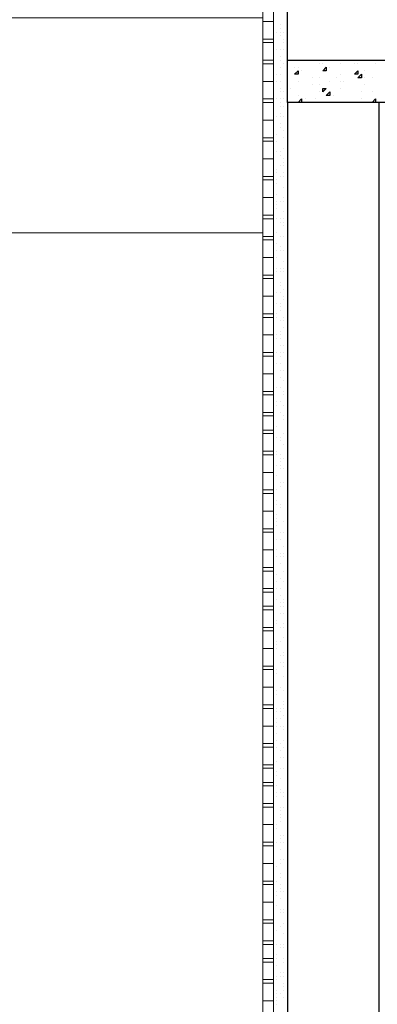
# Model space of a CAD drawing. Header units: metres. Extents: x 5.7 to 89.8, y 4 to 63.5.
# Tile 125 of 256: x 30.7 to 31.6, y 32.6 to 35.2. Entities that reach past the tile are written whole.
import ezdxf

# ---------------------------------------------------------------- set-up
doc = ezdxf.new("R2010")
doc.units = ezdxf.units.M
doc.header["$MEASUREMENT"] = 0
for name, color, linetype in [('PDF17_hatch', 7, 'Continuous'), ('PDF17_hatch-borshi', 7, 'Continuous'), ('PDF17_kaff', 7, 'Continuous'), ('PDF17_wall', 7, 'Continuous')]:
    doc.layers.add(name, color=color, linetype=linetype)

msp = doc.modelspace()

# ---------------------------------------------------------------- linework, layer by layer
at = {"layer": 'PDF17_hatch', "lineweight": 25}
for points in [[(31.3913, 35.1314), (31.3913, 35.1314)], [(31.4394, 35.1314), (31.4394, 35.1314)], [(31.5069, 35.1314), (31.5069, 35.1314)], [(31.5165, 35.1314), (31.5165, 35.1314)], [(31.5165, 35.1314), (31.5165, 35.1314)], [(31.5454, 35.1314), (31.5454, 35.1314)], [(31.555, 35.1314), (31.555, 35.1314)], [(31.4106, 35.1121), (31.4106, 35.1121)], [(31.4106, 35.1121), (31.4106, 35.1121)], [(31.4106, 35.1121), (31.4106, 35.1121)], [(31.4202, 35.1121), (31.4202, 35.1121)], [(31.478, 35.1218), (31.478, 35.1218)], [(31.4876, 35.1218), (31.4876, 35.1218)], [(31.5069, 35.1121), (31.5069, 35.1121)], [(31.5358, 35.1218), (31.5358, 35.1218)], [(31.5743, 35.1218), (31.5743, 35.1218)], [(31.5839, 35.1218), (31.5839, 35.1218)], [(31.6321, 35.1218), (31.6321, 35.1218)], [(31.3913, 35.0833), (31.3913, 35.0833)], [(31.4202, 35.1025), (31.4202, 35.1025)], [(31.4298, 35.1025), (31.4298, 35.1025)], [(31.4587, 35.0833), (31.4587, 35.0833)], [(31.478, 35.0833), (31.478, 35.0833)], [(31.5261, 35.0833), (31.5261, 35.0833)], [(31.5358, 35.0929), (31.5358, 35.0929)], [(31.5839, 35.0833), (31.5839, 35.0833)], [(31.6032, 35.1025), (31.6032, 35.1025)], [(31.6032, 35.0833), (31.6032, 35.0833)], [(31.6224, 35.0833), (31.6224, 35.0833)], [(31.3913, 35.0544), (31.3913, 35.0544)], [(31.4009, 35.0544), (31.4009, 35.0544)], [(31.4202, 35.0736), (31.4202, 35.0736)], [(31.4587, 35.064), (31.4587, 35.064)], [(31.478, 35.064), (31.478, 35.064)], [(31.5069, 35.0736), (31.5069, 35.0736)], [(31.5358, 35.0736), (31.5358, 35.0736)], [(31.5358, 35.0544), (31.5358, 35.0544)], [(31.5454, 35.0736), (31.5454, 35.0736)], [(31.6032, 35.064), (31.6032, 35.064)], [(31.4202, 35.0351), (31.4202, 35.0351)], [(31.4394, 35.0255), (31.4394, 35.0255)], [(31.4394, 35.0255), (31.4394, 35.0255)], [(31.4683, 35.0255), (31.4683, 35.0255)], [(31.478, 35.0447), (31.478, 35.0447)], [(31.5165, 35.0351), (31.5165, 35.0351)], [(31.5935, 35.0447), (31.5935, 35.0447)], [(31.5935, 35.0255), (31.5935, 35.0255)], [(31.6224, 35.0447), (31.6224, 35.0447)], [(31.6224, 35.0158), (31.6321, 35.0255), (31.6321, 35.0158)], [(31.4972, 35.0158), (31.4972, 35.0158)], [(31.5165, 35.0158), (31.5165, 35.0158)], [(31.5165, 35.0158), (31.5165, 35.0158)], [(31.5647, 35.0158), (31.5647, 35.0158)], [(31.5935, 35.0158), (31.5935, 35.0158)]]:
    msp.add_lwpolyline(points, dxfattribs=at)
for points in [[(31.4972, 35.1121), (31.4972, 35.1025), (31.4876, 35.1025)], [(31.4202, 35.1025), (31.4202, 35.0929), (31.4106, 35.0929)], [(31.5839, 35.1025), (31.5839, 35.0929), (31.5743, 35.0929)], [(31.5935, 35.0929), (31.5935, 35.0833), (31.5839, 35.0833)], [(31.4972, 35.0544), (31.4876, 35.0447), (31.4876, 35.0544)], [(31.4298, 35.0255), (31.4298, 35.0158), (31.4202, 35.0158)], [(31.5069, 35.0351), (31.4972, 35.0351), (31.5069, 35.0447)]]:
    msp.add_lwpolyline(points, close=True, dxfattribs=at)
at = {"layer": 'PDF17_hatch-borshi', "lineweight": 18}
for points in [[(31.3528, 35.2181), (31.3528, 35.2181)], [(31.372, 35.2277), (31.372, 35.2277)], [(31.372, 35.2277), (31.372, 35.2277)], [(31.372, 35.2181), (31.372, 35.2181)], [(31.3624, 35.2085), (31.3624, 35.2085)], [(31.372, 35.2085), (31.372, 35.2085)], [(31.372, 35.1988), (31.372, 35.1988)], [(31.3817, 35.2085), (31.3817, 35.2085)], [(31.3817, 35.1892), (31.3817, 35.1892)], [(31.3528, 35.1603), (31.3528, 35.1603)], [(31.3528, 35.1603), (31.3528, 35.1603)], [(31.3624, 35.1603), (31.3624, 35.1603)], [(31.3624, 35.1603), (31.3624, 35.1603)], [(31.372, 35.1603), (31.372, 35.1603)], [(31.3817, 35.1796), (31.3817, 35.1796)], [(31.3817, 35.1603), (31.3817, 35.1603)], [(31.372, 35.141), (31.372, 35.141)], [(31.372, 35.1314), (31.372, 35.1314)], [(31.372, 35.1121), (31.372, 35.1121)], [(31.372, 35.1121), (31.372, 35.1121)], [(31.3817, 35.1218), (31.3817, 35.1218)], [(31.3528, 35.0929), (31.3528, 35.0929)], [(31.3528, 35.0929), (31.3528, 35.0929)], [(31.3624, 35.0929), (31.3624, 35.0929)], [(31.372, 35.0929), (31.372, 35.0929)], [(31.3624, 35.0736), (31.3624, 35.0736)], [(31.372, 35.0736), (31.372, 35.0736)], [(31.372, 35.0544), (31.372, 35.0544)], [(31.3528, 35.0447), (31.3528, 35.0447)], [(31.3528, 35.0255), (31.3528, 35.0255)], [(31.3528, 35.0255), (31.3528, 35.0255)], [(31.3624, 35.0255), (31.3624, 35.0255)], [(31.372, 35.0447), (31.372, 35.0447)], [(31.372, 35.0255), (31.372, 35.0255)], [(31.3817, 35.0447), (31.3817, 35.0447)], [(31.3817, 35.0255), (31.3817, 35.0255)], [(31.3528, 35.0062), (31.3528, 35.0062)], [(31.372, 35.0158), (31.372, 35.0158)], [(31.372, 35.0062), (31.372, 35.0062)], [(31.3817, 35.0062), (31.3817, 35.0062)], [(31.3528, 34.9773), (31.3528, 34.9773)], [(31.3624, 34.9773), (31.3624, 34.9773)], [(31.372, 34.9869), (31.372, 34.9869)], [(31.372, 34.9773), (31.372, 34.9773)], [(31.3817, 34.9773), (31.3817, 34.9773)], [(31.3528, 34.958), (31.3528, 34.958)], [(31.372, 34.958), (31.372, 34.958)], [(31.372, 34.9484), (31.372, 34.9484)], [(31.3528, 34.9388), (31.3528, 34.9388)], [(31.3624, 34.9292), (31.3624, 34.9292)], [(31.3817, 34.9388), (31.3817, 34.9388)], [(31.3817, 34.9195), (31.3817, 34.9195)], [(31.3528, 34.9099), (31.3528, 34.9099)], [(31.3528, 34.9003), (31.3528, 34.9003)], [(31.3528, 34.9003), (31.3528, 34.9003)], [(31.3624, 34.9099), (31.3624, 34.9099)], [(31.3817, 34.8906), (31.3817, 34.8906)], [(31.3817, 34.8906), (31.3817, 34.8906)], [(31.3528, 34.881), (31.3528, 34.881)], [(31.3528, 34.8714), (31.3528, 34.8714)], [(31.3624, 34.881), (31.3624, 34.881)], [(31.372, 34.881), (31.372, 34.881)], [(31.372, 34.8714), (31.372, 34.8714)], [(31.3817, 34.8617), (31.3817, 34.8617)], [(31.372, 34.8425), (31.372, 34.8425)], [(31.3817, 34.8521), (31.3817, 34.8521)], [(31.3817, 34.8425), (31.3817, 34.8425)], [(31.3528, 34.8328), (31.3528, 34.8328)], [(31.3624, 34.8328), (31.3624, 34.8328)], [(31.3624, 34.8232), (31.3624, 34.8232)], [(31.372, 34.8136), (31.372, 34.8136)], [(31.3817, 34.8232), (31.3817, 34.8232)], [(31.3817, 34.8136), (31.3817, 34.8136)], [(31.3528, 34.7943), (31.3528, 34.7943)], [(31.3624, 34.8039), (31.3624, 34.8039)], [(31.3624, 34.8039), (31.3624, 34.8039)], [(31.3624, 34.7943), (31.3624, 34.7943)], [(31.3817, 34.7847), (31.3817, 34.7847)], [(31.3528, 34.7751), (31.3528, 34.7751)], [(31.3624, 34.7654), (31.3624, 34.7654)], [(31.3624, 34.7654), (31.3624, 34.7654)], [(31.3817, 34.7558), (31.3817, 34.7558)], [(31.3624, 34.7462), (31.3624, 34.7462)], [(31.3624, 34.7365), (31.3624, 34.7365)], [(31.3624, 34.7365), (31.3624, 34.7365)], [(31.3624, 34.7269), (31.3624, 34.7269)], [(31.372, 34.7462), (31.372, 34.7462)], [(31.372, 34.7462), (31.372, 34.7462)], [(31.3817, 34.7462), (31.3817, 34.7462)], [(31.3817, 34.7462), (31.3817, 34.7462)], [(31.3817, 34.7462), (31.3817, 34.7462)], [(31.3817, 34.7173), (31.3817, 34.7173)], [(31.3528, 34.698), (31.3528, 34.698)], [(31.3624, 34.698), (31.3624, 34.698)], [(31.3624, 34.698), (31.3624, 34.698)], [(31.372, 34.698), (31.372, 34.698)], [(31.372, 34.6884), (31.372, 34.6884)], [(31.3817, 34.698), (31.3817, 34.698)], [(31.3817, 34.6884), (31.3817, 34.6884)], [(31.3817, 34.6787), (31.3817, 34.6787)], [(31.3817, 34.6787), (31.3817, 34.6787)], [(31.3528, 34.6691), (31.3528, 34.6691)], [(31.3528, 34.6498), (31.3528, 34.6498)], [(31.3624, 34.6595), (31.3624, 34.6595)], [(31.372, 34.6498), (31.372, 34.6498)], [(31.3817, 34.6498), (31.3817, 34.6498)], [(31.3624, 34.6306), (31.3624, 34.6306)], [(31.3624, 34.6306), (31.3624, 34.6306)], [(31.372, 34.621), (31.372, 34.621)], [(31.3528, 34.6017), (31.3528, 34.6017)], [(31.3624, 34.6113), (31.3624, 34.6113)], [(31.3624, 34.5921), (31.3624, 34.5921)], [(31.372, 34.6113), (31.372, 34.6113)], [(31.3817, 34.6113), (31.3817, 34.6113)], [(31.3817, 34.6113), (31.3817, 34.6113)], [(31.3817, 34.5824), (31.3817, 34.5824)], [(31.3528, 34.5632), (31.3528, 34.5632)], [(31.3624, 34.5632), (31.3624, 34.5632)], [(31.3624, 34.5632), (31.3624, 34.5632)], [(31.3624, 34.5535), (31.3624, 34.5535)], [(31.372, 34.5632), (31.372, 34.5632)], [(31.372, 34.5535), (31.372, 34.5535)], [(31.3817, 34.5632), (31.3817, 34.5632)], [(31.3817, 34.5535), (31.3817, 34.5535)], [(31.3528, 34.515), (31.3528, 34.515)], [(31.372, 34.5246), (31.372, 34.5246)], [(31.372, 34.515), (31.372, 34.515)], [(31.372, 34.515), (31.372, 34.515)], [(31.3528, 34.4861), (31.3528, 34.4861)], [(31.3624, 34.4957), (31.3624, 34.4957)], [(31.372, 34.4957), (31.372, 34.4957)], [(31.3817, 34.5054), (31.3817, 34.5054)], [(31.3817, 34.4861), (31.3817, 34.4861)], [(31.3624, 34.4669), (31.3624, 34.4669)], [(31.372, 34.4669), (31.372, 34.4669)], [(31.372, 34.4572), (31.372, 34.4572)], [(31.3817, 34.4765), (31.3817, 34.4765)], [(31.3817, 34.4765), (31.3817, 34.4765)], [(31.3624, 34.438), (31.3624, 34.438)], [(31.372, 34.4476), (31.372, 34.4476)], [(31.3528, 34.4187), (31.3528, 34.4187)], [(31.3528, 34.4187), (31.3528, 34.4187)], [(31.3624, 34.4283), (31.3624, 34.4283)], [(31.372, 34.4187), (31.372, 34.4187)], [(31.3817, 34.4283), (31.3817, 34.4283)], [(31.3817, 34.4187), (31.3817, 34.4187)], [(31.3913, 34.4283), (31.3913, 34.4283)], [(31.3528, 34.3802), (31.3528, 34.3802)], [(31.3624, 34.3802), (31.3624, 34.3802)], [(31.372, 34.3898), (31.372, 34.3898)], [(31.372, 34.3802), (31.372, 34.3802)], [(31.3817, 34.3994), (31.3817, 34.3994)], [(31.3624, 34.3705), (31.3624, 34.3705)], [(31.372, 34.3705), (31.372, 34.3705)], [(31.372, 34.3513), (31.372, 34.3513)], [(31.3817, 34.3513), (31.3817, 34.3513)], [(31.3913, 34.3513), (31.3913, 34.3513)], [(31.3528, 34.3416), (31.3528, 34.3416)], [(31.3624, 34.332), (31.3624, 34.332)], [(31.372, 34.332), (31.372, 34.332)], [(31.372, 34.3224), (31.372, 34.3224)], [(31.3817, 34.332), (31.3817, 34.332)], [(31.3817, 34.332), (31.3817, 34.332)], [(31.3528, 34.3128), (31.3528, 34.3128)], [(31.3528, 34.3031), (31.3528, 34.3031)], [(31.3624, 34.3031), (31.3624, 34.3031)], [(31.372, 34.3031), (31.372, 34.3031)], [(31.3528, 34.2839), (31.3528, 34.2839)], [(31.372, 34.2839), (31.372, 34.2839)], [(31.3817, 34.2839), (31.3817, 34.2839)], [(31.3817, 34.2839), (31.3817, 34.2839)], [(31.3528, 34.2646), (31.3528, 34.2646)], [(31.3528, 34.255), (31.3528, 34.255)], [(31.3528, 34.2453), (31.3528, 34.2453)], [(31.372, 34.2646), (31.372, 34.2646)], [(31.3817, 34.255), (31.3817, 34.255)], [(31.3528, 34.2357), (31.3528, 34.2357)], [(31.3528, 34.2357), (31.3528, 34.2357)], [(31.3624, 34.2357), (31.3624, 34.2357)], [(31.372, 34.2357), (31.372, 34.2357)], [(31.372, 34.2357), (31.372, 34.2357)], [(31.3817, 34.2261), (31.3817, 34.2261)], [(31.3817, 34.2164), (31.3817, 34.2164)], [(31.3817, 34.2164), (31.3817, 34.2164)], [(31.3528, 34.1972), (31.3528, 34.1972)], [(31.3528, 34.1875), (31.3528, 34.1875)], [(31.3624, 34.1972), (31.3624, 34.1972)], [(31.3624, 34.1875), (31.3624, 34.1875)], [(31.372, 34.1972), (31.372, 34.1972)], [(31.372, 34.1972), (31.372, 34.1972)], [(31.3817, 34.1875), (31.3817, 34.1875)], [(31.3528, 34.1683), (31.3528, 34.1683)], [(31.372, 34.1683), (31.372, 34.1683)], [(31.3528, 34.149), (31.3528, 34.149)], [(31.3817, 34.1587), (31.3817, 34.1587)], [(31.3817, 34.149), (31.3817, 34.149)], [(31.3817, 34.149), (31.3817, 34.149)], [(31.3528, 34.1201), (31.3528, 34.1201)], [(31.3624, 34.1298), (31.3624, 34.1298)], [(31.3624, 34.1298), (31.3624, 34.1298)], [(31.3817, 34.1105), (31.3817, 34.1105)], [(31.3624, 34.1009), (31.3624, 34.1009)], [(31.3624, 34.1009), (31.3624, 34.1009)], [(31.372, 34.1009), (31.372, 34.1009)], [(31.372, 34.1009), (31.372, 34.1009)], [(31.372, 34.0912), (31.372, 34.0912)], [(31.3817, 34.0816), (31.3817, 34.0816)], [(31.3528, 34.0623), (31.3528, 34.0623)], [(31.3624, 34.0623), (31.3624, 34.0623)], [(31.3624, 34.0623), (31.3624, 34.0623)], [(31.3528, 34.0527), (31.3528, 34.0527)], [(31.3624, 34.0527), (31.3624, 34.0527)], [(31.372, 34.0527), (31.372, 34.0527)], [(31.372, 34.0431), (31.372, 34.0431)], [(31.372, 34.0335), (31.372, 34.0335)], [(31.3817, 34.0431), (31.3817, 34.0431)], [(31.3528, 34.0046), (31.3528, 34.0046)], [(31.3624, 34.0238), (31.3624, 34.0238)], [(31.372, 34.0238), (31.372, 34.0238)], [(31.372, 34.0142), (31.372, 34.0142)], [(31.3817, 34.0142), (31.3817, 34.0142)], [(31.3817, 34.0142), (31.3817, 34.0142)], [(31.3528, 33.9949), (31.3528, 33.9949)], [(31.3528, 33.9853), (31.3528, 33.9853)], [(31.3624, 33.9949), (31.3624, 33.9949)], [(31.372, 33.9757), (31.372, 33.9757)], [(31.3817, 33.9757), (31.3817, 33.9757)], [(31.3817, 33.9757), (31.3817, 33.9757)], [(31.3624, 33.9564), (31.3624, 33.9564)], [(31.3624, 33.9564), (31.3624, 33.9564)], [(31.3624, 33.9564), (31.3624, 33.9564)], [(31.372, 33.966), (31.372, 33.966)], [(31.3528, 33.9275), (31.3528, 33.9275)], [(31.3624, 33.9275), (31.3624, 33.9275)], [(31.3624, 33.9179), (31.3624, 33.9179)], [(31.372, 33.9179), (31.372, 33.9179)], [(31.372, 33.9082), (31.372, 33.9082)], [(31.372, 33.9082), (31.372, 33.9082)], [(31.3528, 33.889), (31.3528, 33.889)], [(31.3624, 33.889), (31.3624, 33.889)], [(31.3624, 33.8794), (31.3624, 33.8794)], [(31.3624, 33.8697), (31.3624, 33.8697)], [(31.3817, 33.8697), (31.3817, 33.8697)], [(31.3528, 33.8601), (31.3528, 33.8601)], [(31.3624, 33.8601), (31.3624, 33.8601)], [(31.3624, 33.8601), (31.3624, 33.8601)], [(31.372, 33.8408), (31.372, 33.8408)], [(31.372, 33.8408), (31.372, 33.8408)], [(31.3817, 33.8408), (31.3817, 33.8408)], [(31.3528, 33.8216), (31.3528, 33.8216)], [(31.3624, 33.8216), (31.3624, 33.8216)], [(31.372, 33.8216), (31.372, 33.8216)], [(31.372, 33.8216), (31.372, 33.8216)], [(31.3624, 33.7927), (31.3624, 33.7927)], [(31.3817, 33.8023), (31.3817, 33.8023)], [(31.3624, 33.7734), (31.3624, 33.7734)], [(31.372, 33.783), (31.372, 33.783)], [(31.372, 33.7734), (31.372, 33.7734)], [(31.372, 33.7734), (31.372, 33.7734)], [(31.3817, 33.783), (31.3817, 33.783)], [(31.3817, 33.7734), (31.3817, 33.7734)], [(31.372, 33.7541), (31.372, 33.7541)], [(31.3817, 33.7349), (31.3817, 33.7349)], [(31.3817, 33.7349), (31.3817, 33.7349)], [(31.3528, 33.706), (31.3528, 33.706)], [(31.3624, 33.7253), (31.3624, 33.7253)], [(31.3624, 33.7253), (31.3624, 33.7253)], [(31.3624, 33.706), (31.3624, 33.706)], [(31.372, 33.7156), (31.372, 33.7156)], [(31.3817, 33.706), (31.3817, 33.706)], [(31.3528, 33.6867), (31.3528, 33.6867)], [(31.3624, 33.6867), (31.3624, 33.6867)], [(31.372, 33.6867), (31.372, 33.6867)], [(31.372, 33.6867), (31.372, 33.6867)], [(31.3624, 33.6578), (31.3624, 33.6578)], [(31.372, 33.6675), (31.372, 33.6675)], [(31.3817, 33.6578), (31.3817, 33.6578)], [(31.3528, 33.6386), (31.3528, 33.6386)], [(31.372, 33.6482), (31.372, 33.6482)], [(31.372, 33.6386), (31.372, 33.6386)], [(31.3817, 33.6482), (31.3817, 33.6482)], [(31.3817, 33.6386), (31.3817, 33.6386)], [(31.3817, 33.6386), (31.3817, 33.6386)], [(31.3624, 33.6), (31.3624, 33.6)], [(31.372, 33.6193), (31.372, 33.6193)], [(31.3817, 33.6193), (31.3817, 33.6193)], [(31.3528, 33.5712), (31.3528, 33.5712)], [(31.3624, 33.5904), (31.3624, 33.5904)], [(31.3624, 33.5904), (31.3624, 33.5904)], [(31.372, 33.5808), (31.372, 33.5808)], [(31.3817, 33.5904), (31.3817, 33.5904)], [(31.3817, 33.5808), (31.3817, 33.5808)], [(31.3528, 33.5615), (31.3528, 33.5615)], [(31.3528, 33.5423), (31.3528, 33.5423)], [(31.3624, 33.5423), (31.3624, 33.5423)], [(31.372, 33.5423), (31.372, 33.5423)], [(31.3817, 33.5519), (31.3817, 33.5519)], [(31.3817, 33.5519), (31.3817, 33.5519)], [(31.3528, 33.5326), (31.3528, 33.5326)], [(31.3624, 33.5326), (31.3624, 33.5326)], [(31.3624, 33.5326), (31.3624, 33.5326)], [(31.3624, 33.523), (31.3624, 33.523)], [(31.3528, 33.4941), (31.3528, 33.4941)], [(31.372, 33.5037), (31.372, 33.5037)], [(31.3817, 33.5134), (31.3817, 33.5134)], [(31.3817, 33.5134), (31.3817, 33.5134)], [(31.3817, 33.5037), (31.3817, 33.5037)], [(31.3528, 33.4652), (31.3528, 33.4652)], [(31.3624, 33.4652), (31.3624, 33.4652)], [(31.372, 33.4845), (31.372, 33.4845)], [(31.3817, 33.4845), (31.3817, 33.4845)], [(31.3817, 33.4748), (31.3817, 33.4748)], [(31.3528, 33.4556), (31.3528, 33.4556)], [(31.3624, 33.4556), (31.3624, 33.4556)], [(31.3817, 33.4459), (31.3817, 33.4459)], [(31.3817, 33.4459), (31.3817, 33.4459)], [(31.3913, 33.4556), (31.3913, 33.4556)], [(31.3528, 33.4267), (31.3528, 33.4267)], [(31.3528, 33.4074), (31.3528, 33.4074)], [(31.3624, 33.4074), (31.3624, 33.4074)], [(31.372, 33.4171), (31.372, 33.4171)], [(31.3817, 33.4074), (31.3817, 33.4074)], [(31.3817, 33.4074), (31.3817, 33.4074)], [(31.3528, 33.3882), (31.3528, 33.3882)], [(31.3528, 33.3882), (31.3528, 33.3882)], [(31.3624, 33.3978), (31.3624, 33.3978)], [(31.3624, 33.3593), (31.3624, 33.3593)], [(31.372, 33.3593), (31.372, 33.3593)], [(31.3817, 33.3785), (31.3817, 33.3785)], [(31.3817, 33.3785), (31.3817, 33.3785)], [(31.3817, 33.3689), (31.3817, 33.3689)], [(31.3817, 33.3593), (31.3817, 33.3593)], [(31.3913, 33.3785), (31.3913, 33.3785)], [(31.3624, 33.3496), (31.3624, 33.3496)], [(31.3624, 33.3304), (31.3624, 33.3304)], [(31.372, 33.3496), (31.372, 33.3496)], [(31.372, 33.3304), (31.372, 33.3304)], [(31.3817, 33.34), (31.3817, 33.34)], [(31.3624, 33.3207), (31.3624, 33.3207)], [(31.3624, 33.3111), (31.3624, 33.3111)], [(31.372, 33.3111), (31.372, 33.3111)], [(31.3817, 33.3111), (31.3817, 33.3111)], [(31.3817, 33.3015), (31.3817, 33.3015)], [(31.3817, 33.3015), (31.3817, 33.3015)], [(31.3528, 33.2822), (31.3528, 33.2822)], [(31.3528, 33.2822), (31.3528, 33.2822)], [(31.3528, 33.2726), (31.3528, 33.2726)], [(31.3624, 33.2918), (31.3624, 33.2918)], [(31.3624, 33.2726), (31.3624, 33.2726)], [(31.3817, 33.2726), (31.3817, 33.2726)], [(31.3817, 33.2726), (31.3817, 33.2726)], [(31.3624, 33.2533), (31.3624, 33.2533)], [(31.372, 33.263), (31.372, 33.263)], [(31.3817, 33.2533), (31.3817, 33.2533)], [(31.372, 33.2437), (31.372, 33.2437)], [(31.372, 33.2244), (31.372, 33.2244)], [(31.3817, 33.2244), (31.3817, 33.2244)], [(31.3913, 33.2341), (31.3913, 33.2341)], [(31.3528, 33.2148), (31.3528, 33.2148)], [(31.3528, 33.2148), (31.3528, 33.2148)], [(31.3624, 33.2148), (31.3624, 33.2148)], [(31.372, 33.1955), (31.372, 33.1955)], [(31.3817, 33.1955), (31.3817, 33.1955)], [(31.3528, 33.1763), (31.3528, 33.1763)], [(31.3624, 33.1859), (31.3624, 33.1859)], [(31.3624, 33.1763), (31.3624, 33.1763)], [(31.3624, 33.1763), (31.3624, 33.1763)], [(31.372, 33.1666), (31.372, 33.1666)], [(31.3913, 33.1859), (31.3913, 33.1859)], [(31.3528, 33.1474), (31.3528, 33.1474)], [(31.3624, 33.1474), (31.3624, 33.1474)], [(31.372, 33.1377), (31.372, 33.1377)], [(31.3624, 33.1281), (31.3624, 33.1281)], [(31.3624, 33.1185), (31.3624, 33.1185)], [(31.372, 33.1281), (31.372, 33.1281)], [(31.3817, 33.1281), (31.3817, 33.1281)], [(31.3817, 33.1281), (31.3817, 33.1281)], [(31.3817, 33.1185), (31.3817, 33.1185)], [(31.3528, 33.1089), (31.3528, 33.1089)], [(31.372, 33.0896), (31.372, 33.0896)], [(31.3817, 33.0896), (31.3817, 33.0896)], [(31.3528, 33.08), (31.3528, 33.08)], [(31.372, 33.08), (31.372, 33.08)], [(31.372, 33.0703), (31.372, 33.0703)], [(31.372, 33.0607), (31.372, 33.0607)], [(31.372, 33.0607), (31.372, 33.0607)], [(31.3528, 33.0414), (31.3528, 33.0414)], [(31.3528, 33.0318), (31.3528, 33.0318)], [(31.3624, 33.0414), (31.3624, 33.0414)], [(31.3624, 33.0318), (31.3624, 33.0318)], [(31.372, 33.0511), (31.372, 33.0511)], [(31.3528, 33.0222), (31.3528, 33.0222)], [(31.3528, 33.0125), (31.3528, 33.0125)], [(31.372, 33.0125), (31.372, 33.0125)], [(31.3817, 33.0125), (31.3817, 33.0125)], [(31.3624, 32.9933), (31.3624, 32.9933)], [(31.3624, 32.9933), (31.3624, 32.9933)], [(31.372, 33.0029), (31.372, 33.0029)], [(31.372, 32.9933), (31.372, 32.9933)], [(31.372, 32.9933), (31.372, 32.9933)], [(31.3817, 32.9933), (31.3817, 32.9933)], [(31.3528, 32.9548), (31.3528, 32.9548)], [(31.372, 32.974), (31.372, 32.974)], [(31.3528, 32.9451), (31.3528, 32.9451)], [(31.3624, 32.9259), (31.3624, 32.9259)], [(31.372, 32.9451), (31.372, 32.9451)], [(31.372, 32.9451), (31.372, 32.9451)], [(31.372, 32.9355), (31.372, 32.9355)], [(31.3817, 32.9451), (31.3817, 32.9451)], [(31.3817, 32.9451), (31.3817, 32.9451)], [(31.3528, 32.897), (31.3528, 32.897)], [(31.3528, 32.897), (31.3528, 32.897)], [(31.372, 32.9066), (31.372, 32.9066)], [(31.372, 32.897), (31.372, 32.897)], [(31.3528, 32.8873), (31.3528, 32.8873)], [(31.3624, 32.8873), (31.3624, 32.8873)], [(31.372, 32.8777), (31.372, 32.8777)], [(31.372, 32.8777), (31.372, 32.8777)], [(31.3528, 32.8584), (31.3528, 32.8584)], [(31.3528, 32.8584), (31.3528, 32.8584)], [(31.3624, 32.8584), (31.3624, 32.8584)], [(31.3624, 32.8488), (31.3624, 32.8488)], [(31.372, 32.8681), (31.372, 32.8681)], [(31.372, 32.8584), (31.372, 32.8584)], [(31.3817, 32.8584), (31.3817, 32.8584)], [(31.3528, 32.8199), (31.3528, 32.8199)], [(31.3624, 32.8199), (31.3624, 32.8199)], [(31.372, 32.8392), (31.372, 32.8392)], [(31.3528, 32.8103), (31.3528, 32.8103)], [(31.3528, 32.791), (31.3528, 32.791)], [(31.372, 32.8103), (31.372, 32.8103)], [(31.372, 32.8103), (31.372, 32.8103)], [(31.372, 32.8007), (31.372, 32.8007)], [(31.3817, 32.8103), (31.3817, 32.8103)], [(31.3817, 32.8007), (31.3817, 32.8007)], [(31.3913, 32.8103), (31.3913, 32.8103)], [(31.3528, 32.7621), (31.3528, 32.7621)], [(31.372, 32.7621), (31.372, 32.7621)], [(31.3817, 32.7718), (31.3817, 32.7718)], [(31.3817, 32.7718), (31.3817, 32.7718)], [(31.3528, 32.7525), (31.3528, 32.7525)], [(31.3624, 32.7525), (31.3624, 32.7525)], [(31.3624, 32.7525), (31.3624, 32.7525)], [(31.3817, 32.7429), (31.3817, 32.7429)], [(31.3817, 32.7429), (31.3817, 32.7429)], [(31.3528, 32.7236), (31.3528, 32.7236)], [(31.3624, 32.714), (31.3624, 32.714)], [(31.372, 32.714), (31.372, 32.714)], [(31.3817, 32.714), (31.3817, 32.714)], [(31.3528, 32.6851), (31.3528, 32.6851)], [(31.3624, 32.6851), (31.3624, 32.6851)], [(31.3624, 32.6851), (31.3624, 32.6851)], [(31.372, 32.7043), (31.372, 32.7043)], [(31.3817, 32.7043), (31.3817, 32.7043)], [(31.3528, 32.6658), (31.3528, 32.6658)], [(31.3624, 32.6755), (31.3624, 32.6755)], [(31.3624, 32.6562), (31.3624, 32.6562)], [(31.3817, 32.6755), (31.3817, 32.6755)], [(31.3817, 32.6658), (31.3817, 32.6658)], [(31.3817, 32.6658), (31.3817, 32.6658)], [(31.3817, 32.6658), (31.3817, 32.6658)], [(31.3624, 32.6273), (31.3624, 32.6273)], [(31.372, 32.6369), (31.372, 32.6369)], [(31.372, 32.6273), (31.372, 32.6273)], [(31.3817, 32.6369), (31.3817, 32.6369)], [(31.3817, 32.6273), (31.3817, 32.6273)], [(31.3528, 32.6177), (31.3528, 32.6177)], [(31.3624, 32.6177), (31.3624, 32.6177)], [(31.3624, 32.6177), (31.3624, 32.6177)], [(31.3817, 32.608), (31.3817, 32.608)], [(31.3624, 32.5888), (31.3624, 32.5888)], [(31.3624, 32.5791), (31.3624, 32.5791)], [(31.372, 32.5791), (31.372, 32.5791)], [(31.3817, 32.5984), (31.3817, 32.5984)], [(31.3817, 32.5888), (31.3817, 32.5888)], [(31.3913, 32.5791), (31.3913, 32.5791)], [(31.3624, 32.5695), (31.3624, 32.5695)], [(31.3624, 32.5599), (31.3624, 32.5599)], [(31.3624, 32.5502), (31.3624, 32.5502)], [(31.3817, 32.5695), (31.3817, 32.5695)]]:
    msp.add_lwpolyline(points, dxfattribs=at)
at = {"layer": 'PDF17_kaff', "lineweight": 20}
for points in [[(31.3528, 40.3226), (31.3239, 40.3226), (31.3239, 40.3708), (31.3528, 40.3708), (31.3239, 40.3708), (31.3239, 40.6019), (31.3528, 40.6019), (31.3528, 30.9033)], [(31.3239, 35.4974), (31.3239, 35.4492), (31.3239, 35.4011), (31.3239, 35.3914), (31.3528, 35.3914), (31.3239, 35.3914), (31.3239, 35.3433), (31.3239, 35.2951), (31.3239, 35.2855), (31.3528, 35.2855), (31.3239, 35.2855), (31.3239, 35.2374), (31.3528, 35.2374), (31.3239, 35.2374)], [(31.3239, 35.2374), (31.3239, 35.2374)], [(31.3239, 35.1892), (31.3239, 35.2374), (31.3239, 35.1892)], [(31.3528, 35.1892), (31.3239, 35.1892)], [(31.3239, 35.1314), (31.3239, 35.1314)], [(31.3528, 35.1314), (31.3239, 35.1314)], [(31.3239, 35.1218), (31.3239, 35.0736), (31.3239, 35.0255), (31.3239, 35.0158), (31.3528, 35.0158), (31.3239, 35.0158), (31.3239, 34.9677), (31.3239, 34.9195), (31.3239, 34.9099), (31.3528, 34.9099), (31.3239, 34.9099), (31.3239, 34.8617), (31.3528, 34.8617), (31.3239, 34.8617)], [(31.3239, 35.0736), (31.3528, 35.0736), (31.3239, 35.0736)], [(31.3239, 35.0736), (31.3239, 35.0736)], [(31.3239, 35.0255), (31.3239, 35.0255)], [(31.3528, 35.0255), (31.3239, 35.0255), (31.3239, 35.0158)], [(31.3239, 34.9677), (31.3528, 34.9677), (31.3239, 34.9677)], [(31.3239, 34.9677), (31.3239, 34.9677)], [(31.3239, 34.9195), (31.3239, 34.9195)], [(31.3528, 34.9195), (31.3239, 34.9195), (31.3239, 34.9099)], [(31.3239, 34.8617), (31.3239, 34.8617)], [(31.3239, 34.8136), (31.3239, 34.8617), (31.3239, 34.8136)], [(31.3528, 34.7076), (31.3239, 34.7076), (31.3239, 34.7558), (31.3528, 34.7558), (31.3239, 34.7558), (31.3239, 34.8039), (31.3239, 34.8136), (31.3239, 34.8039), (31.3528, 34.8039), (31.3239, 34.8039), (31.3239, 34.7558), (31.3528, 34.7558)], [(31.3528, 34.8136), (31.3239, 34.8136)], [(31.3239, 34.7076), (31.3239, 34.698)], [(31.3528, 34.698), (31.3239, 34.698), (31.3239, 34.6498), (31.3239, 34.6402), (31.3528, 34.6402), (31.3239, 34.6402), (31.3239, 34.6498), (31.3239, 34.6402), (31.3528, 34.6402), (31.3239, 34.6402), (31.3239, 34.5921), (31.3528, 34.5921), (31.3239, 34.5921)], [(31.3239, 34.6498), (31.3239, 34.6498)], [(31.3528, 34.6498), (31.3239, 34.6498), (31.3239, 34.6402)], [(31.3239, 34.5921), (31.3239, 34.5921)], [(31.3239, 34.5439), (31.3239, 34.5921), (31.3239, 34.5439)], [(31.3528, 34.5439), (31.3239, 34.5439)], [(31.3239, 34.4957), (31.3239, 34.4861), (31.3239, 34.438), (31.3528, 34.438)], [(31.3528, 34.4861), (31.3239, 34.4861)], [(31.3239, 34.438), (31.3239, 34.4283)], [(31.3528, 34.3802), (31.3239, 34.3802), (31.3528, 34.3802), (31.3239, 34.3802), (31.3239, 34.4283), (31.3528, 34.4283)], [(31.3239, 34.3898), (31.3239, 34.3802), (31.3239, 34.332), (31.3528, 34.332)], [(31.3239, 34.3802), (31.3239, 34.3802)], [(31.3239, 34.332), (31.3239, 34.3224)], [(31.3528, 34.2742), (31.3239, 34.2742), (31.3528, 34.2742), (31.3239, 34.2742), (31.3239, 34.3224), (31.3528, 34.3224)], [(31.3239, 34.2839), (31.3239, 34.2742), (31.3239, 34.2261), (31.3528, 34.2261)], [(31.3239, 34.2742), (31.3239, 34.2742)], [(31.3528, 34.2164), (31.3239, 34.2164), (31.3239, 34.2261)], [(31.3239, 34.1683), (31.3239, 34.2164), (31.3239, 34.1683)], [(31.3528, 34.1683), (31.3239, 34.1683)], [(31.3239, 34.1201), (31.3239, 34.1201)], [(31.3528, 34.1201), (31.3239, 34.1201)], [(31.3239, 34.1105), (31.3239, 34.0623), (31.3528, 34.0623)], [(31.3239, 34.0623), (31.3239, 34.0527)], [(31.3528, 34.0046), (31.3239, 34.0046), (31.3528, 34.0046), (31.3239, 34.0046), (31.3239, 34.0527), (31.3528, 34.0527)], [(31.3239, 34.0142), (31.3239, 34.0046), (31.3239, 33.9564), (31.3528, 33.9564)], [(31.3239, 34.0046), (31.3239, 34.0046)], [(31.3239, 33.9564), (31.3239, 33.9468)], [(31.3528, 33.8986), (31.3239, 33.8986), (31.3528, 33.8986), (31.3239, 33.8986), (31.3239, 33.9468), (31.3528, 33.9468)], [(31.3239, 33.9082), (31.3239, 33.8986), (31.3239, 33.8505), (31.3528, 33.8505)], [(31.3239, 33.8986), (31.3239, 33.8986)], [(31.3528, 33.8408), (31.3239, 33.8408), (31.3239, 33.8505)], [(31.3239, 33.7927), (31.3239, 33.8408), (31.3239, 33.7927)], [(31.3528, 33.7927), (31.3239, 33.7927)], [(31.3239, 33.7445), (31.3239, 33.7445)], [(31.3528, 33.7445), (31.3239, 33.7445)], [(31.3239, 33.7349), (31.3239, 33.6867), (31.3528, 33.6867)], [(31.3239, 33.6867), (31.3239, 33.6771)], [(31.3528, 33.6771), (31.3239, 33.6771), (31.3239, 33.6386), (31.3239, 33.6289), (31.3528, 33.6289), (31.3239, 33.6289), (31.3239, 33.5808), (31.3528, 33.5808)], [(31.3239, 33.6386), (31.3239, 33.6386)], [(31.3528, 33.6386), (31.3239, 33.6386), (31.3239, 33.6289)], [(31.3239, 33.5808), (31.3239, 33.5712)], [(31.3528, 33.523), (31.3239, 33.523), (31.3528, 33.523), (31.3239, 33.523), (31.3239, 33.5712), (31.3528, 33.5712)], [(31.3239, 33.5326), (31.3239, 33.523), (31.3239, 33.4748), (31.3528, 33.4748)], [(31.3239, 33.523), (31.3239, 33.523)], [(31.3528, 33.4652), (31.3239, 33.4652), (31.3239, 33.4748)], [(31.3239, 33.4171), (31.3239, 33.4652), (31.3239, 33.4171)], [(31.3528, 33.2052), (31.3239, 33.2052), (31.3239, 33.2533), (31.3528, 33.2533), (31.3239, 33.2533), (31.3239, 33.263), (31.3239, 33.3111), (31.3239, 33.3593), (31.3528, 33.3593), (31.3239, 33.3593), (31.3239, 33.3689), (31.3239, 33.4171), (31.3528, 33.4171)], [(31.3239, 33.4171), (31.3528, 33.4171), (31.3239, 33.4171)], [(31.3239, 33.3689), (31.3239, 33.3689)], [(31.3528, 33.3689), (31.3239, 33.3689), (31.3239, 33.3593)], [(31.3239, 33.3111), (31.3528, 33.3111), (31.3239, 33.3111)], [(31.3239, 33.3111), (31.3239, 33.3111)], [(31.3239, 33.263), (31.3239, 33.263)], [(31.3528, 33.263), (31.3239, 33.263), (31.3239, 33.2533)], [(31.3528, 33.1955), (31.3239, 33.1955), (31.3239, 33.2052)], [(31.3239, 33.157), (31.3239, 33.1955), (31.3239, 33.157)], [(31.3528, 33.157), (31.3239, 33.157)], [(31.3239, 33.0992), (31.3239, 33.0992)], [(31.3528, 33.0992), (31.3239, 33.0992)], [(31.3239, 33.0896), (31.3239, 33.0414), (31.3239, 32.9933), (31.3239, 32.9836), (31.3528, 32.9836), (31.3239, 32.9836), (31.3239, 32.9355), (31.3239, 32.8873), (31.3239, 32.8777), (31.3528, 32.8777), (31.3239, 32.8777), (31.3239, 32.8296), (31.3528, 32.8296), (31.3239, 32.8296)], [(31.3239, 33.0414), (31.3528, 33.0414), (31.3239, 33.0414)], [(31.3239, 33.0414), (31.3239, 33.0414)], [(31.3239, 32.9933), (31.3239, 32.9933)], [(31.3528, 32.9933), (31.3239, 32.9933), (31.3239, 32.9836)], [(31.3239, 32.9355), (31.3528, 32.9355), (31.3239, 32.9355)], [(31.3239, 32.9355), (31.3239, 32.9355)], [(31.3239, 32.8873), (31.3239, 32.8873)], [(31.3528, 32.8873), (31.3239, 32.8873), (31.3239, 32.8777)], [(31.3239, 32.8296), (31.3239, 32.8296)], [(31.3239, 32.7814), (31.3239, 32.8296), (31.3239, 32.7814)], [(31.3528, 32.7814), (31.3239, 32.7814)], [(31.3239, 32.7236), (31.3239, 32.7236)], [(31.3528, 32.7236), (31.3239, 32.7236)], [(31.3239, 32.714), (31.3239, 32.6755), (31.3528, 32.6755)], [(31.3239, 32.6755), (31.3239, 32.6658)], [(31.3528, 32.6658), (31.3239, 32.6658), (31.3239, 32.6177), (31.3239, 32.608), (31.3528, 32.608), (31.3239, 32.608), (31.3239, 32.5599), (31.3239, 32.5117), (31.3239, 32.5021), (31.3528, 32.5021), (31.3239, 32.5021), (31.3239, 32.4539), (31.3528, 32.4539), (31.3239, 32.4539)], [(31.3239, 32.6177), (31.3239, 32.6177)], [(31.3528, 32.6177), (31.3239, 32.6177), (31.3239, 32.608)], [(31.3239, 32.5599), (31.3528, 32.5599), (31.3239, 32.5599)], [(31.3239, 32.5599), (31.3239, 32.5599)]]:
    msp.add_lwpolyline(points, dxfattribs=at)
for points in [[(31.3528, 35.1796), (31.3239, 35.1796), (31.3239, 35.1314), (31.3239, 35.1218), (31.3528, 35.1218), (31.3239, 35.1218), (31.3239, 35.1314), (31.3239, 35.1796), (31.3239, 35.1892), (31.3239, 35.1796)], [(31.3528, 34.5343), (31.3239, 34.5343), (31.3239, 34.5439), (31.3239, 34.5343), (31.3239, 34.4861), (31.3528, 34.4861), (31.3239, 34.4861), (31.3239, 34.5343)], [(31.3528, 34.1587), (31.3239, 34.1587), (31.3239, 34.1201), (31.3239, 34.1105), (31.3528, 34.1105), (31.3239, 34.1105), (31.3239, 34.1201), (31.3239, 34.1587), (31.3239, 34.1683), (31.3239, 34.1587)], [(31.3528, 33.7927), (31.3239, 33.7927), (31.3239, 33.7445), (31.3239, 33.7349), (31.3528, 33.7349), (31.3239, 33.7349), (31.3239, 33.7445), (31.3239, 33.7927)], [(31.3528, 33.1474), (31.3239, 33.1474), (31.3239, 33.0992), (31.3239, 33.0896), (31.3528, 33.0896), (31.3239, 33.0896), (31.3239, 33.0992), (31.3239, 33.1474), (31.3239, 33.157), (31.3239, 33.1474)], [(31.3528, 32.7718), (31.3239, 32.7718), (31.3239, 32.7236), (31.3239, 32.714), (31.3528, 32.714), (31.3239, 32.714), (31.3239, 32.7236), (31.3239, 32.7718), (31.3239, 32.7814), (31.3239, 32.7718)]]:
    msp.add_lwpolyline(points, close=True, dxfattribs=at)
at = {"layer": 'PDF17_kaff', "lineweight": 30}
msp.add_lwpolyline([(44.2297, 35.0158), (31.3913, 35.0158), (31.3913, 35.1314), (44.2297, 35.1314)], close=True, dxfattribs=at)
at = {"layer": 'PDF17_wall', "lineweight": 25}
for points in [[(31.3913, 35.1314), (31.3913, 39.0609)], [(31.3913, 35.0158), (31.3913, 30.9611), (31.6417, 30.9611), (31.6417, 35.0158)]]:
    msp.add_lwpolyline(points, dxfattribs=at)
at = {"layer": 'PDF17_wall', "lineweight": 18}
msp.add_lwpolyline([(31.3239, 34.6595), (29.9562, 34.6595), (29.9562, 35.247), (31.3239, 35.247)], dxfattribs=at)

doc.saveas('drawing.dxf')
